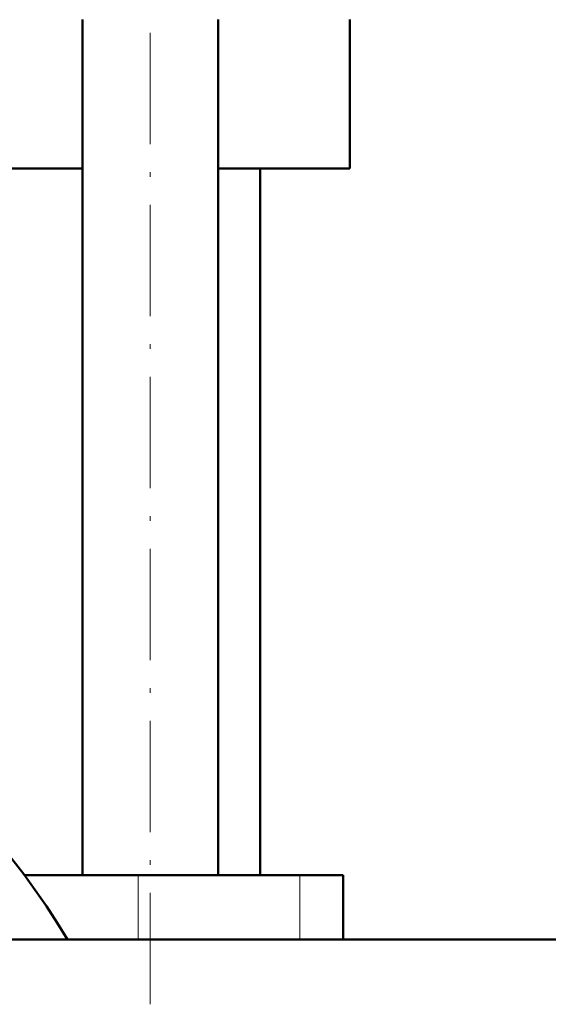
# Model space of a CAD drawing. Extents: x -1438 to 1837, y -1580 to 612.
# Tile 58 of 90: x 36 to 93, y -104 to 2. Entities that reach past the tile are written whole.
import ezdxf

# ---------------------------------------------------------------- set-up
doc = ezdxf.new("R2010")
doc.units = 0
doc.linetypes.add('DASHDOT', pattern=[18.5, 12, -3, 0.5, -3])

msp = doc.modelspace()

# ---------------------------------------------------------------- linework, layer by layer
at = {"color": 7, "linetype": 'DASHDOT', "lineweight": 18}
msp.add_line((50.33, -104.32), (50.33, 62.48), dxfattribs=at)
at = {"color": 7, "lineweight": 50}
for p, q in [((43.03, -90.42), (43.03, 1.58)), ((57.63, -90.42), (57.63, 1.58)), ((71.79, -14.42), (71.79, 1.58)), ((43.03, -14.42), (-23.21, -14.42)), ((71.79, -14.42), (57.63, -14.42)), ((62.14, -90.42), (62.14, -14.42)), ((49.04, -90.42), (36.79, -90.42)), ((66.41, -90.42), (49.04, -90.42)), ((71.04, -90.42), (66.41, -90.42)), ((71.04, -90.42), (71.04, -97.37)), ((123.34, -97.37), (-143.21, -97.37)), ((71.04, -97.37), (123.34, -97.37))]:
    msp.add_line(p, q, dxfattribs=at)
at = {"color": 7, "lineweight": 18}
for p, q in [((49.04, -90.42), (49.04, -97.37)), ((66.41, -90.42), (66.41, -97.37))]:
    msp.add_line(p, q, dxfattribs=at)
at = {"color": 7, "lineweight": 50}
msp.add_arc((-23.21, -135.42), 75, 30.4862, 81.6505, dxfattribs=at)

doc.saveas('drawing.dxf')
